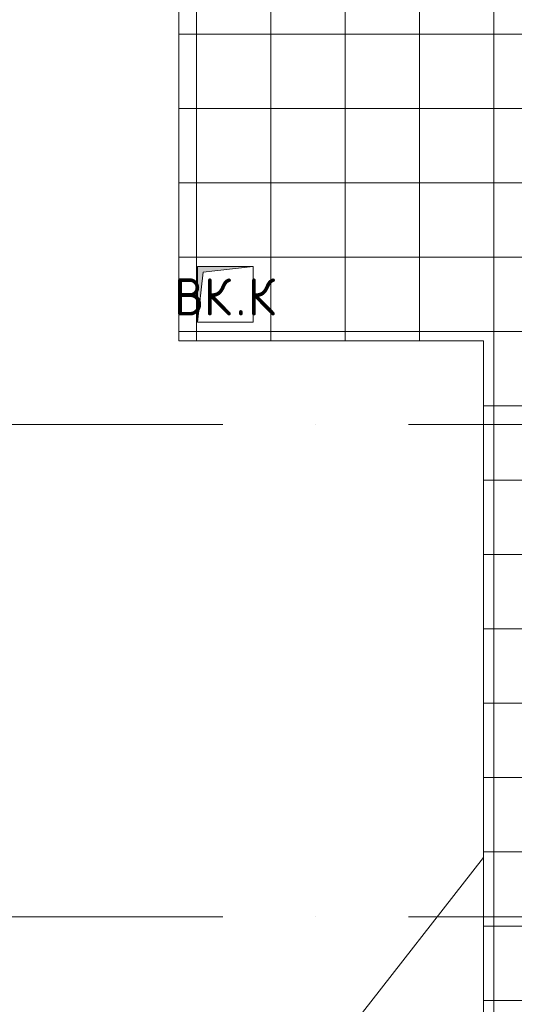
# Model space of a CAD drawing. Header units: millimetres. Extents: x -30540 to 150652, y -11730 to 123410.
# Tile 62 of 113: x 100648 to 103311, y 5980 to 11278. Entities that reach past the tile are written whole.
import ezdxf

# ---------------------------------------------------------------- set-up
doc = ezdxf.new("R2010")
doc.units = ezdxf.units.MM
doc.linetypes.add('ADSK_Линия сетки', pattern=[5000, 4000, -500, 0, -500])
for name, color, linetype, lineweight in [('A-____-NOTE-TEXT', 7, 'Continuous', 18), ('A-ROOF-____-OTLN', 7, 'Continuous', 18), ('A-ROOF-____-PATT', 7, 'Continuous', 18), ('M-EQPM-____-OTLN', 7, 'Continuous', 18), ('S-GRID-____-OTLN', 7, 'Continuous', 9)]:
    doc.layers.add(name, color=color, linetype=linetype, lineweight=lineweight)
doc.styles.add('GOST Common', font='GOST_Common.ttf', dxfattribs={"height": 200})

# ---------------------------------------------------------------- blocks, each defined once
blk = doc.blocks.new('АР_Канал вертикальный прямоугольный - ВК_К-5757489-Кровля ЭЛ')
at = {"layer": 'M-EQPM-____-OTLN', "lineweight": 13, "true_color": 0xe2e2e2}
blk.add_hatch(color=254, dxfattribs=at).paths.add_polyline_path([(-150, -150), (-120, 120), (150, 150), (-150, 150)])
at = {"layer": 'M-EQPM-____-OTLN', "color": 253, "lineweight": 13, "true_color": 0xaaaaaa}
for p, q in [((150, 150), (-150, 150)), ((-150, 150), (-150, -150)), ((150, 150), (-150, 150)), ((-150, 150), (-150, -150)), ((-150, -150), (-150, 150)), ((-150, 150), (150, 150)), ((-150, -150), (-120, 120)), ((-150, -150), (-120, 120)), ((-120, 120), (150, 150)), ((-120, 120), (150, 150)), ((150, -150), (150, 150)), ((150, 150), (150, -150)), ((-150, -150), (150, -150)), ((150, -150), (-150, -150))]:
    blk.add_line(p, q, dxfattribs=at)
blk = doc.blocks.new('Наметкина 10_РД_АР_К4_отсоединено_rvt-1-Кровля ЭЛ')
at = {"layer": 'A-ROOF-____-PATT', "lineweight": 5, "true_color": 0xd2d2d2}
h = blk.add_hatch(dxfattribs=at)
h.set_pattern_fill('FP_22', color=254, style=0, pattern_type=2)
h.set_pattern_definition([(0, (0, 0), (0, 400), []), (90, (0, 0), (-400, 2e-14), [])])
h.paths.add_polyline_path([(101338.3, -2730), (104045.3, -2730), (104045.3, 12200), (101505.3, 12200), (101505.3, 9550), (103145.3, 9550), (103145.3, 2941.5), (103166.8, 2941.5), (103166.8, 1828.5), (103145.3, 1828.5), (103145.3, 280), (100455.3, 280), (100455.3, -1830), (94085.3, -1830), (94085.3, 350), (90305.3, 350), (90305.3, 1828.5), (90263.8, 1828.5), (90263.8, 2941.5), (92026.8, 2941.5), (92026.8, 2895), (92870.3, 2895), (92870.3, 7650), (88360.8, 7650), (88360.8, 9650), (91925.3, 9650), (91925.3, 12200), (91025.3, 12200), (91025.3, 10650), (87405.3, 10650), (87405.3, 6750), (91970.3, 6750), (91970.3, 3795), (89405.3, 3795), (89405.3, -550), (93185.3, -550), (93185.3, -2730), (97251.2, -2730)])
h.paths.add_polyline_path([(101635.3, 9650), (101605.3, 9650), (101605.3, 9950), (101905.3, 9950), (101905.3, 9650)])
at = {"layer": 'A-ROOF-____-OTLN', "color": 253, "lineweight": 13, "true_color": 0xaaaaaa}
for p, q in [((101505.3, 12200), (101505.3, 9550)), ((101505.3, 9550), (103145.3, 9550)), ((103145.3, 9550), (103145.3, 2941.5)), ((99303, 1855), (103145.3, 6769.5))]:
    blk.add_line(p, q, dxfattribs=at)
at = {"layer": 'M-EQPM-____-OTLN', "color": 253, "lineweight": 13, "true_color": 0xaaaaaa}
blk.add_blockref('АР_Канал вертикальный прямоугольный - ВК_К-5757489-Кровля ЭЛ', (101755.3, 9800), dxfattribs=at)
at = {"layer": 'A-____-NOTE-TEXT', "color": 253, "lineweight": 5, "true_color": 0xaaaaaa, "char_height": 200, "attachment_point": 1, "style": 'GOST Common'}
for s, insert, width in [('ВК', (101480.1, 9887.2), 400.844), ('\\fGOST Common|b0|i0|c204|p34|;К', (101877, 9887.2), 192.405), ('\\fGOST Common|b0|i0|c204|p34|;.', (101810.8, 9887.2), 80.169)]:
    blk.add_mtext(s, dxfattribs=dict(at, insert=insert, width=width))

msp = doc.modelspace()

# ---------------------------------------------------------------- linework, layer by layer
at = {"layer": 'S-GRID-____-OTLN', "color": 253, "linetype": 'ADSK_Линия сетки', "true_color": 0xaaaaaa}
for p, q in [((111741.6, 9100), (78589.2, 9100)), ((111741.6, 6450), (78589.2, 6450))]:
    msp.add_line(p, q, dxfattribs=at)

# ---------------------------------------------------------------- block references
at = {"lineweight": 5}
msp.add_blockref('Наметкина 10_РД_АР_К4_отсоединено_rvt-1-Кровля ЭЛ', (0, 0), dxfattribs=at)

doc.saveas('drawing.dxf')
